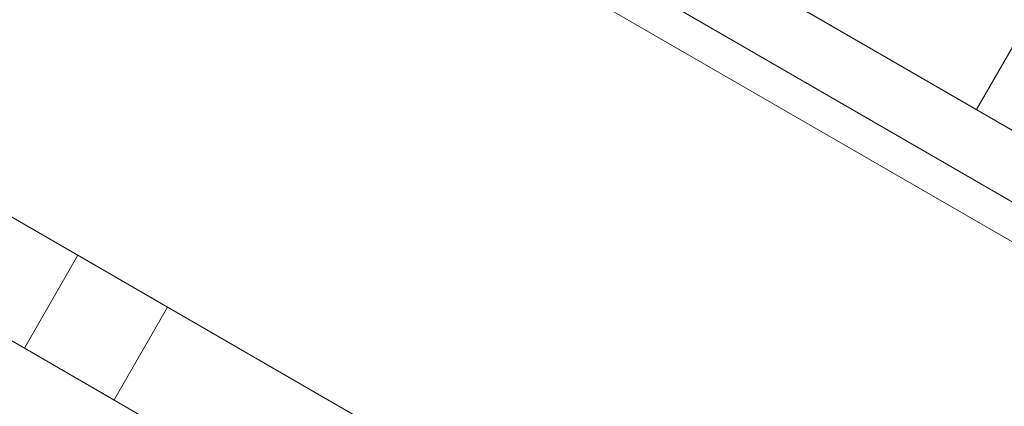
# Model space of a CAD drawing. Header units: inches. Extents: x 1 to 109, y 1 to 85.
# Tile 47 of 256: x 78.27 to 78.746, y 33.027 to 33.213. Entities that reach past the tile are written whole.
import ezdxf

# ---------------------------------------------------------------- set-up
doc = ezdxf.new("R2010")
doc.units = ezdxf.units.IN
doc.header["$MEASUREMENT"] = 0
doc.linetypes.add('CENTERX2', pattern=[0.8, 0.5, -0.1, 0.1, -0.1])
doc.layers.add('FORMAT', color=7, linetype='Continuous')

msp = doc.modelspace()

# ---------------------------------------------------------------- linework, layer by layer
at = {"color": 7, "linetype": 'Continuous', "lineweight": 15, "ltscale": 5}
for p, q in [((85.23433, 29.41555), (71.42339, 37.3893)), ((74.07938, 35.85587), (81.80144, 31.39753)), ((74.06442, 35.82996), (81.78648, 31.37163)), ((81.77815, 31.35719), (74.05609, 35.81552)), ((74.15155, 35.8142), (81.72927, 31.4392)), ((74.13659, 35.78829), (81.71431, 31.41329)), ((81.60382, 31.191), (74.38695, 35.35767)), ((81.57799, 31.14626), (74.36111, 35.31293)), ((77.26819, 34.0148), (79.64976, 32.6398)), ((79.61197, 32.341), (77.01028, 33.84309)), ((79.58613, 32.29626), (76.98445, 33.79834)), ((80.23808, 32.30014), (78.48438, 33.31264)), ((78.48438, 33.31264), (80.21643, 32.31264)), ((78.61883, 33.23501), (78.73161, 33.1699)), ((78.73214, 33.1696), (78.75705, 33.21275)), ((78.29849, 33.09934), (78.27266, 33.05459)), ((78.29849, 33.09934), (78.27266, 33.05459)), ((78.29849, 33.09934), (78.27266, 33.05459)), ((78.34179, 33.07434), (78.29849, 33.09934)), ((78.34179, 33.07434), (78.29849, 33.09934)), ((78.34179, 33.07434), (78.29849, 33.09934)), ((78.31596, 33.02959), (78.34179, 33.07434)), ((78.31596, 33.02959), (78.34179, 33.07434)), ((78.31596, 33.02959), (78.34179, 33.07434)), ((78.31596, 33.02959), (78.27266, 33.05459)), ((78.31596, 33.02959), (78.27266, 33.05459)), ((78.31596, 33.02959), (78.27266, 33.05459))]:
    msp.add_line(p, q, dxfattribs=at)
at = {"layer": 'FORMAT', "color": 1, "linetype": 'CENTERX2', "lineweight": 0, "ltscale": 5}
msp.add_arc((85.37831, 29.58194), 15.99046, 150.774277, 267.775815, dxfattribs=at)

doc.saveas('drawing.dxf')
